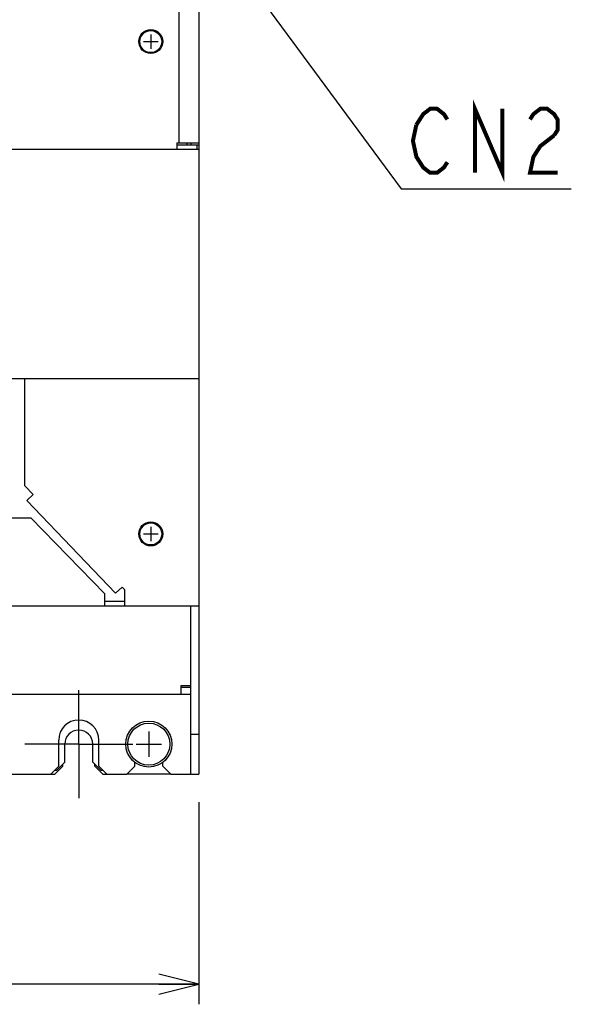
# Model space of a CAD drawing. Extents: x 159 to 2026, y 157 to 1386.
# Tile 12 of 28: x 1254 to 1392, y 588 to 834. Entities that reach past the tile are written whole.
import ezdxf

# ---------------------------------------------------------------- set-up
doc = ezdxf.new("R2010")
doc.units = 0
doc.header["$LTSCALE"] = 115.5
doc.linetypes.add('CENTER', pattern=[0.6, 0.375, -0.075, 0.075, -0.075])
doc.layers.get('0').update_dxf_attribs({"linetype": 'CONTINUOUS'})
for name, color, linetype in [('ALL_AXIS', 7, 'CONTINUOUS'), ('ALL_CURVE', 7, 'CONTINUOUS'), ('ALL_DIM', 7, 'CONTINUOUS'), ('ALL_FEATURES', 7, 'CONTINUOUS'), ('ALL_NOTE', 7, 'CONTINUOUS')]:
    doc.layers.add(name, color=color, linetype=linetype)
doc.dimstyles.get("Standard").update_dxf_attribs({"dimtxt": 2.5, "dimasz": 2.5, "dimexe": 1.25, "dimexo": 0.625, "dimtad": 1, "dimcen": 2.5, "dimazin": 3, "dimtfac": 1, "dimtmove": 0, "dimatfit": 3})

# ---------------------------------------------------------------- blocks, each defined once
blk = doc.blocks.new('_OPEN')
at = {"color": 0, "linetype": 'BYBLOCK'}
for p, q in [((0, 0), (-1, 0.25)), ((-1, -0.25), (0, 0)), ((-1, 0), (0, 0))]:
    blk.add_line(p, q, dxfattribs=at)
blk = doc.blocks.new('*D12')
at = {"layer": 'ALL_DIM', "color": 2, "linetype": 'CONTINUOUS'}
for p, q in [((1039, 639.33), (1039, 588.5)), ((1299, 639.02), (1299, 588.5)), ((1039, 593.5), (1169, 593.5)), ((1299, 593.5), (1169, 593.5))]:
    blk.add_line(p, q, dxfattribs=at)
at = {"layer": 'ALL_DIM', "color": 2, "linetype": 'CONTINUOUS', "xscale": 10, "yscale": 10, "zscale": 10, "rotation": 180}
blk.add_blockref('_OPEN', (1039, 593.5), dxfattribs=at)
at = {"layer": 'ALL_DIM', "color": 2, "linetype": 'CONTINUOUS', "xscale": 10, "yscale": 10, "zscale": 10}
blk.add_blockref('_OPEN', (1299, 593.5), dxfattribs=at)

msp = doc.modelspace()

# ---------------------------------------------------------------- linework, layer by layer
at = {"color": 2, "linetype": 'CONTINUOUS'}
msp.add_line((1294, 853.6), (1294, 803.7), dxfattribs=at)
at = {"color": 7, "linetype": 'CONTINUOUS'}
msp.add_line((1296.1, 803.2), (1296.1, 803.7), dxfattribs=at)
at = {"layer": 'ALL_AXIS', "color": 7, "linetype": 'CENTER'}
for q in [(1269, 667), (1255.5, 653.5), (1282.5, 653.5), (1269, 640)]:
    msp.add_line((1269, 653.5), q, dxfattribs=at)
at = {"layer": 'ALL_AXIS', "color": 7, "linetype": 'CONTINUOUS'}
for centre, radius in [((1287, 829), 3), ((1287, 829), 2.75), ((1287, 706), 3), ((1287, 706), 2.75), ((1286.5, 653.5), 5.75), ((1286.5, 653.5), 5.25)]:
    msp.add_circle(centre, radius, dxfattribs=at)
for centre, radius in [((1269, 654.5), 5), ((1269, 653.5), 3.5)]:
    msp.add_arc(centre, radius, 0, 180, dxfattribs=at)
at = {"layer": 'ALL_CURVE', "color": 40, "linetype": 'CONTINUOUS'}
for p, q in [((1285.2, 829), (1288.8, 829)), ((1287, 830.8), (1287, 827.2)), ((1285.2, 706), (1288.8, 706)), ((1287, 707.8), (1287, 704.2)), ((1286.5, 656.65), (1286.5, 650.35)), ((1283.35, 653.5), (1289.65, 653.5))]:
    msp.add_line(p, q, dxfattribs=at)
at = {"layer": 'ALL_FEATURES', "color": 3, "linetype": 'CONTINUOUS'}
for p, q in [((1299, 854.3), (1299, 803.2)), ((1299, 802), (1039, 802)), ((1293.5, 803.7), (1299, 803.7)), ((1293.5, 803.7), (1293.5, 802)), ((1299, 802), (1299, 646)), ((1161.747, 744.8), (1299, 744.8)), ((1255.5, 718), (1255.5, 744.8)), ((1255.5, 718), (1257.579, 715.838)), ((1255.993, 714.313), (1257.579, 715.838)), ((1278.221, 691.196), (1255.993, 714.313)), ((1081, 710), (1257, 710)), ((1275.5, 691), (1257, 710)), ((1278.221, 691.196), (1279.807, 692.721)), ((1279.807, 692.721), (1280.5, 692)), ((1280.5, 688), (1280.5, 692)), ((1275.5, 688), (1275.5, 691)), ((1039, 688), (1299, 688)), ((1294.6, 668.1), (1297, 668.1)), ((1294.6, 666), (1294.6, 668.1)), ((1041, 666), (1297, 666)), ((1292, 646), (1281, 646))]:
    msp.add_line(p, q, dxfattribs=at)
at = {"layer": 'ALL_FEATURES', "color": 7, "linetype": 'CONTINUOUS'}
for p, q in [((1293.5, 803.2), (1299, 803.2)), ((1297, 803.7), (1297, 803.2)), ((1298.5, 803.2), (1298.5, 802)), ((1299, 803.2), (1299, 802)), ((1275.5, 689.2), (1280.5, 689.2)), ((1297, 646), (1297, 688)), ((1297, 667.6), (1294.6, 667.6)), ((1264, 648), (1264, 654.5)), ((1274, 648), (1274, 654.5)), ((1297, 656), (1299, 656)), ((1265.5, 649), (1265.5, 653.5)), ((1272.5, 649), (1272.5, 653.5)), ((1262, 646), (1264, 648)), ((1263, 646), (1265, 648)), ((1263, 647), (1263.5, 647)), ((1263.5, 647), (1265.5, 649)), ((1265, 648), (1265, 648.5)), ((1272.5, 649), (1274.5, 647)), ((1273, 648), (1273, 648.5)), ((1273, 648), (1275, 646)), ((1274, 648), (1276, 646)), ((1274.5, 647), (1275, 647)), ((1281, 646), (1283, 648)), ((1283, 648), (1283, 648.968)), ((1290, 648), (1290, 648.968)), ((1290, 648), (1292, 646)), ((1075, 646), (1263, 646)), ((1275, 646), (1281, 646)), ((1292, 646), (1299, 646))]:
    msp.add_line(p, q, dxfattribs=at)
at = {"layer": 'ALL_NOTE', "color": 2, "linetype": 'CONTINUOUS'}
for p, q in [((1291.8, 870.431), (1349.5, 792.209)), ((1349.5, 792.209), (1350.75, 792.209)), ((1350.75, 792.209), (1392.03, 792.209))]:
    msp.add_line(p, q, dxfattribs=at)
at = {"layer": 'ALL_NOTE', "color": 2, "linetype": 'CONTINUOUS', "const_width": 1}
for points in [[(1367.95, 796.209), (1367.95, 812.209), (1374.83, 796.209), (1374.83, 812.209)], [(1353.33, 808.209), (1355.05, 810.876), (1356.77, 812.209), (1358.49, 812.209), (1360.21, 810.876), (1361.07, 809.542)], [(1381.71, 809.542), (1382.57, 810.876), (1384.29, 812.209), (1386.01, 812.209), (1387.73, 810.876), (1388.59, 809.542), (1388.59, 806.876), (1387.73, 805.542)], [(1361.07, 798.876), (1360.21, 797.542), (1358.49, 796.209), (1356.77, 796.209), (1355.05, 797.542), (1354.19, 798.876), (1353.33, 800.209), (1352.47, 804.209), (1353.33, 808.209)], [(1387.73, 805.542), (1384.29, 802.876), (1382.57, 800.209), (1381.71, 796.209), (1388.59, 796.209)]]:
    msp.add_lwpolyline(points, dxfattribs=at)

# ---------------------------------------------------------------- dimensions: what is measured, and where the dimension line sits
at = {"layer": 'ALL_DIM', "color": 2, "linetype": 'CONTINUOUS'}
dim = msp.add_linear_dim(base=(1299, 593.5), p1=(1039, 639.332), p2=(1299, 639.019), dimstyle='Standard', dxfattribs=at)
dim.commit()
dim.dimension.update_dxf_attribs({"geometry": '*D12', "text_midpoint": (1148.36, 597.5), "dimtype": 128})

doc.saveas('drawing.dxf')
